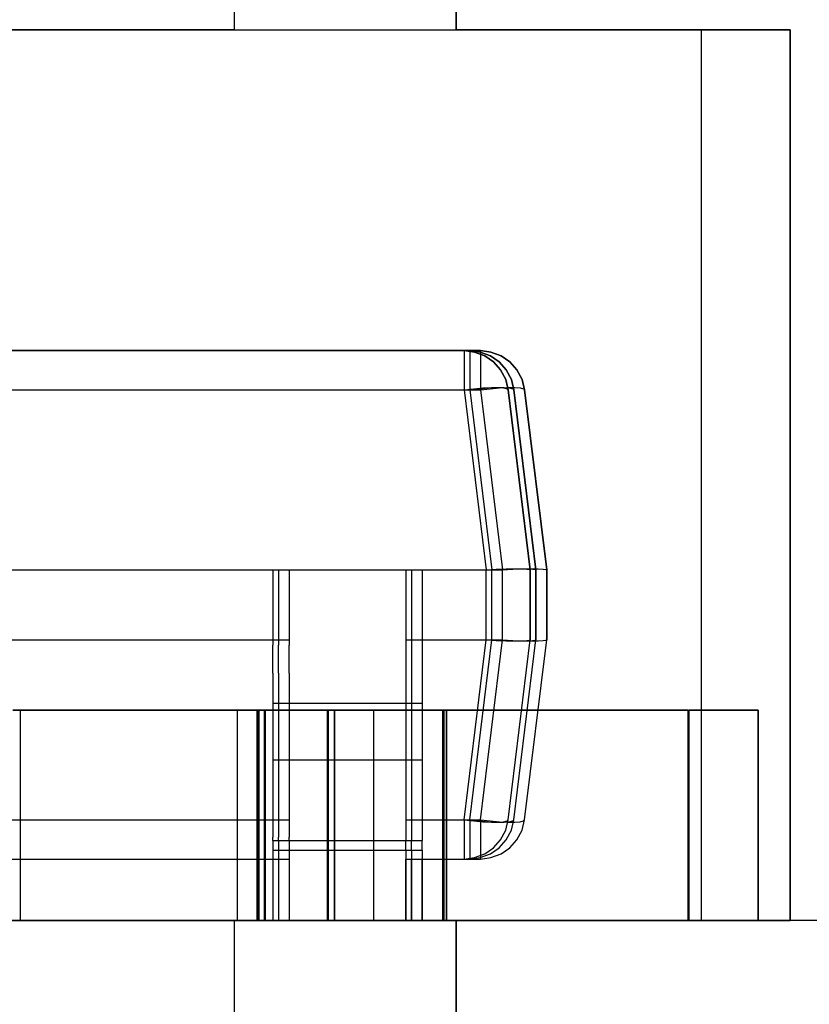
# Model space of a CAD drawing. Header units: inches. Extents: x 0 to 297, y -210 to 0.
# Tile 54 of 82: x 89.21 to 90.34, y -149.06 to -147.66. Entities that reach past the tile are written whole.
import ezdxf

# ---------------------------------------------------------------- set-up
doc = ezdxf.new("R2010")
doc.units = ezdxf.units.IN
doc.header["$MEASUREMENT"] = 0

msp = doc.modelspace()

# ---------------------------------------------------------------- linework, layer by layer
at = {"color": 18, "true_color": 0x000000}
for p, q in [((89.52, -144.7491), (89.52, -147.6701)), ((89.52, -144.7491), (89.52, -147.6701)), ((89.837, -147.6701), (89.837, -144.7491)), ((89.837, -144.7491), (89.837, -147.6701)), ((89.52, -147.6701), (89.1705, -147.6701)), ((89.1705, -147.6701), (90.1865, -147.6701)), ((90.1865, -147.6701), (89.837, -147.6701)), ((90.3135, -147.6701), (90.1865, -147.6701)), ((90.1865, -147.6701), (90.1865, -148.9401)), ((90.1865, -147.6701), (90.3135, -147.6701)), ((90.3135, -148.9401), (90.3135, -147.6701)), ((90.3135, -147.6701), (90.3135, -148.9401)), ((89.8481, -148.1276), (87.5871, -148.1276)), ((87.5871, -148.1276), (89.8481, -148.1276)), ((89.8562, -148.1276), (87.5952, -148.1276)), ((87.5952, -148.1276), (89.8562, -148.1276)), ((89.8562, -148.1276), (87.5952, -148.1276)), ((87.5952, -148.1276), (89.8562, -148.1276)), ((89.8715, -148.1276), (87.6105, -148.1276)), ((87.6105, -148.1276), (89.8715, -148.1276)), ((89.8715, -148.1276), (87.6105, -148.1276)), ((87.6105, -148.1276), (89.8715, -148.1276)), ((89.8715, -148.1276), (87.6105, -148.1276)), ((87.6105, -148.1276), (89.8715, -148.1276)), ((89.8631, -148.1296), (89.8481, -148.1276)), ((89.8481, -148.1276), (89.8631, -148.1296)), ((89.8481, -148.1276), (89.8481, -148.1296)), ((89.8481, -148.1296), (89.8481, -148.1351)), ((89.8712, -148.1296), (89.8562, -148.1276)), ((89.8562, -148.1276), (89.8712, -148.1296)), ((89.8562, -148.1276), (89.8562, -148.1296)), ((89.8712, -148.1296), (89.8562, -148.1276)), ((89.8562, -148.1276), (89.8712, -148.1296)), ((89.8562, -148.1276), (89.8562, -148.1296)), ((89.8562, -148.1296), (89.8562, -148.1351)), ((89.8562, -148.1296), (89.8562, -148.1351)), ((89.8776, -148.1351), (89.8631, -148.1296)), ((89.8631, -148.1296), (89.8776, -148.1351)), ((89.8857, -148.1351), (89.8712, -148.1296)), ((89.8712, -148.1296), (89.8857, -148.1351)), ((89.8857, -148.1351), (89.8712, -148.1296)), ((89.8712, -148.1296), (89.8857, -148.1351)), ((89.8865, -148.1296), (89.8715, -148.1276)), ((89.8715, -148.1276), (89.8865, -148.1296)), ((89.8715, -148.1276), (89.8715, -148.1296)), ((89.8865, -148.1296), (89.8715, -148.1276)), ((89.8715, -148.1276), (89.8865, -148.1296)), ((89.8715, -148.1276), (89.8715, -148.1296)), ((89.8865, -148.1296), (89.8715, -148.1276)), ((89.8715, -148.1276), (89.8865, -148.1296)), ((89.8715, -148.1276), (89.8715, -148.1296)), ((89.8715, -148.1296), (89.8715, -148.1351)), ((89.8715, -148.1296), (89.8715, -148.1351)), ((89.8715, -148.1296), (89.8715, -148.1351)), ((89.901, -148.1351), (89.8865, -148.1296)), ((89.8865, -148.1296), (89.901, -148.1351)), ((89.901, -148.1351), (89.8865, -148.1296)), ((89.8865, -148.1296), (89.901, -148.1351)), ((89.901, -148.1351), (89.8865, -148.1296)), ((89.8865, -148.1296), (89.901, -148.1351)), ((89.8481, -148.1351), (89.8481, -148.1436)), ((89.8481, -148.1436), (89.8481, -148.1551)), ((89.8562, -148.1351), (89.8562, -148.1436)), ((89.8562, -148.1351), (89.8562, -148.1436)), ((89.8562, -148.1436), (89.8562, -148.1551)), ((89.8562, -148.1436), (89.8562, -148.1551)), ((89.8715, -148.1351), (89.8715, -148.1436)), ((89.8715, -148.1351), (89.8715, -148.1436)), ((89.8715, -148.1351), (89.8715, -148.1436)), ((89.8715, -148.1436), (89.8715, -148.1551)), ((89.8715, -148.1436), (89.8715, -148.1551)), ((89.8715, -148.1436), (89.8715, -148.1551)), ((89.8901, -148.1436), (89.8776, -148.1351)), ((89.8776, -148.1351), (89.8901, -148.1436)), ((89.8982, -148.1436), (89.8857, -148.1351)), ((89.8857, -148.1351), (89.8982, -148.1436)), ((89.8982, -148.1436), (89.8857, -148.1351)), ((89.8857, -148.1351), (89.8982, -148.1436)), ((89.9001, -148.1551), (89.8901, -148.1436)), ((89.8901, -148.1436), (89.9001, -148.1551)), ((89.9082, -148.1551), (89.8982, -148.1436)), ((89.8982, -148.1436), (89.9082, -148.1551)), ((89.9082, -148.1551), (89.8982, -148.1436)), ((89.8982, -148.1436), (89.9082, -148.1551)), ((89.9135, -148.1436), (89.901, -148.1351)), ((89.901, -148.1351), (89.9135, -148.1436)), ((89.9135, -148.1436), (89.901, -148.1351)), ((89.901, -148.1351), (89.9135, -148.1436)), ((89.9135, -148.1436), (89.901, -148.1351)), ((89.901, -148.1351), (89.9135, -148.1436)), ((89.9235, -148.1551), (89.9135, -148.1436)), ((89.9135, -148.1436), (89.9235, -148.1551)), ((89.9235, -148.1551), (89.9135, -148.1436)), ((89.9135, -148.1436), (89.9235, -148.1551)), ((89.9235, -148.1551), (89.9135, -148.1436)), ((89.9135, -148.1436), (89.9235, -148.1551)), ((89.8481, -148.1551), (89.8481, -148.1686)), ((89.8562, -148.1551), (89.8562, -148.1686)), ((89.8562, -148.1551), (89.8562, -148.1686)), ((89.8715, -148.1551), (89.8715, -148.1686)), ((89.8715, -148.1551), (89.8715, -148.1686)), ((89.8715, -148.1551), (89.8715, -148.1686)), ((89.9076, -148.1686), (89.9001, -148.1551)), ((89.9001, -148.1551), (89.9076, -148.1686)), ((89.9157, -148.1686), (89.9082, -148.1551)), ((89.9082, -148.1551), (89.9157, -148.1686)), ((89.9157, -148.1686), (89.9082, -148.1551)), ((89.9082, -148.1551), (89.9157, -148.1686)), ((89.931, -148.1686), (89.9235, -148.1551)), ((89.9235, -148.1551), (89.931, -148.1686)), ((89.931, -148.1686), (89.9235, -148.1551)), ((89.9235, -148.1551), (89.931, -148.1686)), ((89.931, -148.1686), (89.9235, -148.1551)), ((89.9235, -148.1551), (89.931, -148.1686)), ((89.8481, -148.1686), (89.8481, -148.1836)), ((89.8562, -148.1686), (89.8562, -148.1836)), ((89.8562, -148.1686), (89.8562, -148.1836)), ((89.8715, -148.1686), (89.8715, -148.1836)), ((89.8715, -148.1686), (89.8715, -148.1836)), ((89.8715, -148.1686), (89.8715, -148.1836)), ((89.9111, -148.1836), (89.9076, -148.1686)), ((89.9076, -148.1686), (89.9111, -148.1836)), ((89.9192, -148.1836), (89.9157, -148.1686)), ((89.9157, -148.1686), (89.9192, -148.1836)), ((89.9192, -148.1836), (89.9157, -148.1686)), ((89.9157, -148.1686), (89.9192, -148.1836)), ((89.9345, -148.1836), (89.931, -148.1686)), ((89.931, -148.1686), (89.9345, -148.1836)), ((89.9345, -148.1836), (89.931, -148.1686)), ((89.931, -148.1686), (89.9345, -148.1836)), ((89.9345, -148.1836), (89.931, -148.1686)), ((89.931, -148.1686), (89.9345, -148.1836)), ((87.5871, -148.1836), (89.8481, -148.1836)), ((87.5952, -148.1836), (89.8562, -148.1836)), ((87.5952, -148.1836), (89.8562, -148.1836)), ((87.6105, -148.1836), (89.8715, -148.1836)), ((87.6105, -148.1836), (89.8715, -148.1836)), ((87.6105, -148.1836), (89.8715, -148.1836)), ((89.8481, -148.1836), (89.8621, -148.1821)), ((89.8481, -148.1836), (89.8796, -148.4401)), ((89.8562, -148.1836), (89.8702, -148.1821)), ((89.8562, -148.1836), (89.8702, -148.1821)), ((89.8562, -148.1836), (89.8877, -148.4401)), ((89.8562, -148.1836), (89.8877, -148.4401)), ((89.8621, -148.1821), (89.8751, -148.1806)), ((89.8702, -148.1821), (89.8832, -148.1806)), ((89.8702, -148.1821), (89.8832, -148.1806)), ((89.8715, -148.1836), (89.8855, -148.1821)), ((89.8715, -148.1836), (89.8855, -148.1821)), ((89.8715, -148.1836), (89.8855, -148.1821)), ((89.8715, -148.1836), (89.903, -148.4401)), ((89.8715, -148.1836), (89.903, -148.4401)), ((89.8715, -148.1836), (89.903, -148.4401)), ((89.8751, -148.1806), (89.8871, -148.1801)), ((89.8832, -148.1806), (89.8952, -148.1801)), ((89.8832, -148.1806), (89.8952, -148.1801)), ((89.8855, -148.1821), (89.8985, -148.1806)), ((89.8855, -148.1821), (89.8985, -148.1806)), ((89.8855, -148.1821), (89.8985, -148.1806)), ((89.8871, -148.1801), (89.8971, -148.1801)), ((89.8952, -148.1801), (89.9052, -148.1801)), ((89.8952, -148.1801), (89.9052, -148.1801)), ((89.8971, -148.1801), (89.9046, -148.1806)), ((89.8985, -148.1806), (89.9105, -148.1801)), ((89.8985, -148.1806), (89.9105, -148.1801)), ((89.8985, -148.1806), (89.9105, -148.1801)), ((89.9046, -148.1806), (89.9096, -148.1821)), ((89.9052, -148.1801), (89.9127, -148.1806)), ((89.9052, -148.1801), (89.9127, -148.1806)), ((89.9096, -148.1821), (89.9111, -148.1836)), ((89.9105, -148.1801), (89.9205, -148.1801)), ((89.9105, -148.1801), (89.9205, -148.1801)), ((89.9105, -148.1801), (89.9205, -148.1801)), ((89.9426, -148.4401), (89.9111, -148.1836)), ((89.9111, -148.1836), (89.9426, -148.4401)), ((89.9127, -148.1806), (89.9177, -148.1821)), ((89.9127, -148.1806), (89.9177, -148.1821)), ((89.9177, -148.1821), (89.9192, -148.1836)), ((89.9177, -148.1821), (89.9192, -148.1836)), ((89.9507, -148.4401), (89.9192, -148.1836)), ((89.9192, -148.1836), (89.9507, -148.4401)), ((89.9507, -148.4401), (89.9192, -148.1836)), ((89.9192, -148.1836), (89.9507, -148.4401)), ((89.9205, -148.1801), (89.928, -148.1806)), ((89.9205, -148.1801), (89.928, -148.1806)), ((89.9205, -148.1801), (89.928, -148.1806)), ((89.928, -148.1806), (89.933, -148.1821)), ((89.928, -148.1806), (89.933, -148.1821)), ((89.928, -148.1806), (89.933, -148.1821)), ((89.933, -148.1821), (89.9345, -148.1836)), ((89.933, -148.1821), (89.9345, -148.1836)), ((89.933, -148.1821), (89.9345, -148.1836)), ((89.966, -148.4401), (89.9345, -148.1836)), ((89.9345, -148.1836), (89.966, -148.4401)), ((89.966, -148.4401), (89.9345, -148.1836)), ((89.9345, -148.1836), (89.966, -148.4401)), ((89.966, -148.4401), (89.9345, -148.1836)), ((89.9345, -148.1836), (89.966, -148.4401)), ((87.5561, -148.4401), (89.8791, -148.4401)), ((87.5642, -148.4401), (89.8872, -148.4401)), ((87.5642, -148.4401), (89.8872, -148.4401)), ((87.5795, -148.4401), (89.9025, -148.4401)), ((87.5795, -148.4401), (89.9025, -148.4401)), ((87.5795, -148.4401), (89.9025, -148.4401)), ((89.5751, -148.4401), (89.7651, -148.4401)), ((89.5751, -148.4401), (89.5751, -148.4451)), ((89.5832, -148.4401), (89.7732, -148.4401)), ((89.5832, -148.4401), (89.5832, -148.4451)), ((89.5832, -148.4401), (89.7732, -148.4401)), ((89.5832, -148.4401), (89.5832, -148.4451)), ((89.5985, -148.4401), (89.7885, -148.4401)), ((89.5985, -148.4401), (89.5985, -148.4451)), ((89.5985, -148.4401), (89.7885, -148.4401)), ((89.5985, -148.4401), (89.5985, -148.4451)), ((89.5985, -148.4401), (89.7885, -148.4401)), ((89.5985, -148.4401), (89.5985, -148.4451)), ((89.7651, -148.4401), (89.7651, -148.4451)), ((89.7732, -148.4401), (89.7732, -148.4451)), ((89.7732, -148.4401), (89.7732, -148.4451)), ((89.7885, -148.4401), (89.7885, -148.4451)), ((89.7885, -148.4401), (89.7885, -148.4451)), ((89.7885, -148.4401), (89.7885, -148.4451)), ((89.8791, -148.4401), (89.8796, -148.4401)), ((89.8791, -148.4401), (89.8791, -148.5401)), ((89.8796, -148.4401), (89.8941, -148.4391)), ((89.8872, -148.4401), (89.8877, -148.4401)), ((89.8872, -148.4401), (89.8872, -148.5401)), ((89.8872, -148.4401), (89.8877, -148.4401)), ((89.8872, -148.4401), (89.8872, -148.5401)), ((89.8877, -148.4401), (89.9022, -148.4391)), ((89.8877, -148.4401), (89.9022, -148.4391)), ((89.8941, -148.4391), (89.9081, -148.4386)), ((89.9022, -148.4391), (89.9162, -148.4386)), ((89.9022, -148.4391), (89.9162, -148.4386)), ((89.9025, -148.4401), (89.903, -148.4401)), ((89.9025, -148.4401), (89.9025, -148.5401)), ((89.9025, -148.4401), (89.903, -148.4401)), ((89.9025, -148.4401), (89.9025, -148.5401)), ((89.9025, -148.4401), (89.903, -148.4401)), ((89.9025, -148.4401), (89.9025, -148.5401)), ((89.903, -148.4401), (89.9175, -148.4391)), ((89.903, -148.4401), (89.9175, -148.4391)), ((89.903, -148.4401), (89.9175, -148.4391)), ((89.9081, -148.4386), (89.9206, -148.4386)), ((89.9162, -148.4386), (89.9287, -148.4386)), ((89.9162, -148.4386), (89.9287, -148.4386)), ((89.9175, -148.4391), (89.9315, -148.4386)), ((89.9175, -148.4391), (89.9315, -148.4386)), ((89.9175, -148.4391), (89.9315, -148.4386)), ((89.9206, -148.4386), (89.9306, -148.4386)), ((89.9287, -148.4386), (89.9387, -148.4386)), ((89.9287, -148.4386), (89.9387, -148.4386)), ((89.9306, -148.4386), (89.9376, -148.4391)), ((89.9315, -148.4386), (89.944, -148.4386)), ((89.9315, -148.4386), (89.944, -148.4386)), ((89.9315, -148.4386), (89.944, -148.4386)), ((89.9376, -148.4391), (89.9416, -148.4396)), ((89.9387, -148.4386), (89.9457, -148.4391)), ((89.9387, -148.4386), (89.9457, -148.4391)), ((89.9416, -148.4396), (89.9426, -148.4401)), ((89.9426, -148.5401), (89.9426, -148.4401)), ((89.9426, -148.4401), (89.9426, -148.5401)), ((89.9426, -148.4401), (89.9426, -148.4401)), ((89.944, -148.4386), (89.954, -148.4386)), ((89.944, -148.4386), (89.954, -148.4386)), ((89.944, -148.4386), (89.954, -148.4386)), ((89.9457, -148.4391), (89.9497, -148.4396)), ((89.9457, -148.4391), (89.9497, -148.4396)), ((89.9497, -148.4396), (89.9507, -148.4401)), ((89.9497, -148.4396), (89.9507, -148.4401)), ((89.9507, -148.5401), (89.9507, -148.4401)), ((89.9507, -148.4401), (89.9507, -148.5401)), ((89.9507, -148.4401), (89.9507, -148.4401)), ((89.9507, -148.5401), (89.9507, -148.4401)), ((89.9507, -148.4401), (89.9507, -148.5401)), ((89.9507, -148.4401), (89.9507, -148.4401)), ((89.954, -148.4386), (89.961, -148.4391)), ((89.954, -148.4386), (89.961, -148.4391)), ((89.954, -148.4386), (89.961, -148.4391)), ((89.961, -148.4391), (89.965, -148.4396)), ((89.961, -148.4391), (89.965, -148.4396)), ((89.961, -148.4391), (89.965, -148.4396)), ((89.965, -148.4396), (89.966, -148.4401)), ((89.965, -148.4396), (89.966, -148.4401)), ((89.965, -148.4396), (89.966, -148.4401)), ((89.966, -148.5401), (89.966, -148.4401)), ((89.966, -148.4401), (89.966, -148.5401)), ((89.966, -148.4401), (89.966, -148.4401)), ((89.966, -148.5401), (89.966, -148.4401)), ((89.966, -148.4401), (89.966, -148.5401)), ((89.966, -148.4401), (89.966, -148.4401)), ((89.966, -148.5401), (89.966, -148.4401)), ((89.966, -148.4401), (89.966, -148.5401)), ((89.966, -148.4401), (89.966, -148.4401)), ((89.5751, -148.4451), (89.5751, -148.4591)), ((89.5832, -148.4451), (89.5832, -148.4591)), ((89.5832, -148.4451), (89.5832, -148.4591)), ((89.5985, -148.4451), (89.5985, -148.4591)), ((89.5985, -148.4451), (89.5985, -148.4591)), ((89.5985, -148.4451), (89.5985, -148.4591)), ((89.7651, -148.4451), (89.7651, -148.4591)), ((89.7732, -148.4451), (89.7732, -148.4591)), ((89.7732, -148.4451), (89.7732, -148.4591)), ((89.7885, -148.4451), (89.7885, -148.4591)), ((89.7885, -148.4451), (89.7885, -148.4591)), ((89.7885, -148.4451), (89.7885, -148.4591)), ((89.5751, -148.4591), (89.5751, -148.4816)), ((89.5832, -148.4591), (89.5832, -148.4816)), ((89.5832, -148.4591), (89.5832, -148.4816)), ((89.5985, -148.4591), (89.5985, -148.4816)), ((89.5985, -148.4591), (89.5985, -148.4816)), ((89.5985, -148.4591), (89.5985, -148.4816)), ((89.7651, -148.4591), (89.7651, -148.4816)), ((89.7732, -148.4591), (89.7732, -148.4816)), ((89.7732, -148.4591), (89.7732, -148.4816)), ((89.7885, -148.4591), (89.7885, -148.4816)), ((89.7885, -148.4591), (89.7885, -148.4816)), ((89.7885, -148.4591), (89.7885, -148.4816)), ((89.5751, -148.4816), (89.5751, -148.5116)), ((89.5832, -148.4816), (89.5832, -148.5116)), ((89.5832, -148.4816), (89.5832, -148.5116)), ((89.5985, -148.4816), (89.5985, -148.5116)), ((89.5985, -148.4816), (89.5985, -148.5116)), ((89.5985, -148.4816), (89.5985, -148.5116)), ((89.7651, -148.4816), (89.7651, -148.5116)), ((89.7732, -148.4816), (89.7732, -148.5116)), ((89.7732, -148.4816), (89.7732, -148.5116)), ((89.7885, -148.4816), (89.7885, -148.5116)), ((89.7885, -148.4816), (89.7885, -148.5116)), ((89.7885, -148.4816), (89.7885, -148.5116)), ((89.5751, -148.5116), (89.5751, -148.5476)), ((89.5832, -148.5116), (89.5832, -148.5476)), ((89.5832, -148.5116), (89.5832, -148.5476)), ((89.5985, -148.5116), (89.5985, -148.5476)), ((89.5985, -148.5116), (89.5985, -148.5476)), ((89.5985, -148.5116), (89.5985, -148.5476)), ((89.7651, -148.5116), (89.7651, -148.5476)), ((89.7732, -148.5116), (89.7732, -148.5476)), ((89.7732, -148.5116), (89.7732, -148.5476)), ((89.7885, -148.5116), (89.7885, -148.5476)), ((89.7885, -148.5116), (89.7885, -148.5476)), ((89.7885, -148.5116), (89.7885, -148.5476)), ((89.1301, -148.5401), (89.5751, -148.5401)), ((89.1382, -148.5401), (89.5832, -148.5401)), ((89.1382, -148.5401), (89.5832, -148.5401)), ((89.1535, -148.5401), (89.5985, -148.5401)), ((89.1535, -148.5401), (89.5985, -148.5401)), ((89.1535, -148.5401), (89.5985, -148.5401)), ((89.7651, -148.5401), (89.8791, -148.5401)), ((89.7732, -148.5401), (89.8872, -148.5401)), ((89.7732, -148.5401), (89.8872, -148.5401)), ((89.7885, -148.5401), (89.9025, -148.5401)), ((89.7885, -148.5401), (89.9025, -148.5401)), ((89.7885, -148.5401), (89.9025, -148.5401)), ((89.8481, -148.7966), (89.8796, -148.5401)), ((89.8562, -148.7966), (89.8877, -148.5401)), ((89.8562, -148.7966), (89.8877, -148.5401)), ((89.8715, -148.7966), (89.903, -148.5401)), ((89.8715, -148.7966), (89.903, -148.5401)), ((89.8715, -148.7966), (89.903, -148.5401)), ((89.8791, -148.5401), (89.8796, -148.5401)), ((89.8796, -148.5401), (89.8941, -148.5411)), ((89.8872, -148.5401), (89.8877, -148.5401)), ((89.8872, -148.5401), (89.8877, -148.5401)), ((89.8877, -148.5401), (89.9022, -148.5411)), ((89.8877, -148.5401), (89.9022, -148.5411)), ((89.8941, -148.5411), (89.9081, -148.5416)), ((89.9022, -148.5411), (89.9162, -148.5416)), ((89.9022, -148.5411), (89.9162, -148.5416)), ((89.9025, -148.5401), (89.903, -148.5401)), ((89.9025, -148.5401), (89.903, -148.5401)), ((89.9025, -148.5401), (89.903, -148.5401)), ((89.903, -148.5401), (89.9175, -148.5411)), ((89.903, -148.5401), (89.9175, -148.5411)), ((89.903, -148.5401), (89.9175, -148.5411)), ((89.9111, -148.7966), (89.9426, -148.5401)), ((89.9111, -148.7966), (89.9426, -148.5401)), ((89.9175, -148.5411), (89.9315, -148.5416)), ((89.9175, -148.5411), (89.9315, -148.5416)), ((89.9175, -148.5411), (89.9315, -148.5416)), ((89.9192, -148.7966), (89.9507, -148.5401)), ((89.9192, -148.7966), (89.9507, -148.5401)), ((89.9192, -148.7966), (89.9507, -148.5401)), ((89.9192, -148.7966), (89.9507, -148.5401)), ((89.9306, -148.5416), (89.9376, -148.5411)), ((89.9345, -148.7966), (89.966, -148.5401)), ((89.9345, -148.7966), (89.966, -148.5401)), ((89.9345, -148.7966), (89.966, -148.5401)), ((89.9345, -148.7966), (89.966, -148.5401)), ((89.9345, -148.7966), (89.966, -148.5401)), ((89.9345, -148.7966), (89.966, -148.5401)), ((89.9376, -148.5411), (89.9416, -148.5406)), ((89.9387, -148.5416), (89.9457, -148.5411)), ((89.9387, -148.5416), (89.9457, -148.5411)), ((89.9416, -148.5406), (89.9426, -148.5401)), ((89.9426, -148.5401), (89.9426, -148.5401)), ((89.9457, -148.5411), (89.9497, -148.5406)), ((89.9457, -148.5411), (89.9497, -148.5406)), ((89.9497, -148.5406), (89.9507, -148.5401)), ((89.9497, -148.5406), (89.9507, -148.5401)), ((89.9507, -148.5401), (89.9507, -148.5401)), ((89.9507, -148.5401), (89.9507, -148.5401)), ((89.954, -148.5416), (89.961, -148.5411)), ((89.954, -148.5416), (89.961, -148.5411)), ((89.954, -148.5416), (89.961, -148.5411)), ((89.961, -148.5411), (89.965, -148.5406)), ((89.961, -148.5411), (89.965, -148.5406)), ((89.961, -148.5411), (89.965, -148.5406)), ((89.965, -148.5406), (89.966, -148.5401)), ((89.965, -148.5406), (89.966, -148.5401)), ((89.965, -148.5406), (89.966, -148.5401)), ((89.966, -148.5401), (89.966, -148.5401)), ((89.966, -148.5401), (89.966, -148.5401)), ((89.966, -148.5401), (89.966, -148.5401)), ((89.5751, -148.5876), (89.5751, -148.5476)), ((89.5832, -148.5876), (89.5832, -148.5476)), ((89.5832, -148.5876), (89.5832, -148.5476)), ((89.5985, -148.5876), (89.5985, -148.5476)), ((89.5985, -148.5876), (89.5985, -148.5476)), ((89.5985, -148.5876), (89.5985, -148.5476)), ((89.7651, -148.5476), (89.7651, -148.5876)), ((89.7732, -148.5476), (89.7732, -148.5876)), ((89.7732, -148.5476), (89.7732, -148.5876)), ((89.7885, -148.5476), (89.7885, -148.5876)), ((89.7885, -148.5476), (89.7885, -148.5876)), ((89.7885, -148.5476), (89.7885, -148.5876)), ((89.9081, -148.5416), (89.9206, -148.5416)), ((89.9162, -148.5416), (89.9287, -148.5416)), ((89.9162, -148.5416), (89.9287, -148.5416)), ((89.9206, -148.5416), (89.9306, -148.5416)), ((89.9287, -148.5416), (89.9387, -148.5416)), ((89.9287, -148.5416), (89.9387, -148.5416)), ((89.9315, -148.5416), (89.944, -148.5416)), ((89.9315, -148.5416), (89.944, -148.5416)), ((89.9315, -148.5416), (89.944, -148.5416)), ((89.944, -148.5416), (89.954, -148.5416)), ((89.944, -148.5416), (89.954, -148.5416)), ((89.944, -148.5416), (89.954, -148.5416)), ((89.5751, -148.5876), (89.5751, -148.6301)), ((89.5832, -148.5876), (89.5832, -148.6301)), ((89.5832, -148.5876), (89.5832, -148.6301)), ((89.5985, -148.5876), (89.5985, -148.6301)), ((89.5985, -148.5876), (89.5985, -148.6301)), ((89.5985, -148.5876), (89.5985, -148.6301)), ((89.7651, -148.5876), (89.7651, -148.6301)), ((89.7732, -148.5876), (89.7732, -148.6301)), ((89.7732, -148.5876), (89.7732, -148.6301)), ((89.7885, -148.5876), (89.7885, -148.6301)), ((89.7885, -148.5876), (89.7885, -148.6301)), ((89.7885, -148.5876), (89.7885, -148.6301)), ((89.5751, -148.6301), (89.5751, -148.7111)), ((89.5751, -148.6301), (89.7651, -148.6301)), ((89.5832, -148.6301), (89.5832, -148.7111)), ((89.5832, -148.6301), (89.7732, -148.6301)), ((89.5832, -148.6301), (89.5832, -148.7111)), ((89.5832, -148.6301), (89.7732, -148.6301)), ((89.5985, -148.6301), (89.5985, -148.7111)), ((89.5985, -148.6301), (89.7885, -148.6301)), ((89.5985, -148.6301), (89.5985, -148.7111)), ((89.5985, -148.6301), (89.7885, -148.6301)), ((89.5985, -148.6301), (89.5985, -148.7111)), ((89.5985, -148.6301), (89.7885, -148.6301)), ((89.7651, -148.6301), (89.7651, -148.7111)), ((89.7732, -148.6301), (89.7732, -148.7111)), ((89.7732, -148.6301), (89.7732, -148.7111)), ((89.7885, -148.6301), (89.7885, -148.7111)), ((89.7885, -148.6301), (89.7885, -148.7111)), ((89.7885, -148.6301), (89.7885, -148.7111)), ((89.553, -148.6401), (89.204, -148.6401)), ((89.204, -148.6401), (89.553, -148.6401)), ((89.553, -148.6401), (89.204, -148.6401)), ((89.204, -148.6401), (89.553, -148.6401)), ((89.5541, -148.6401), (89.2051, -148.6401)), ((89.2051, -148.6401), (89.5541, -148.6401)), ((89.5634, -148.6401), (89.2144, -148.6401)), ((89.2144, -148.6401), (89.2144, -148.9401)), ((89.2144, -148.6401), (89.2144, -148.9401)), ((89.2144, -148.6401), (89.5634, -148.6401)), ((89.5634, -148.6401), (89.2144, -148.6401)), ((89.2144, -148.6401), (89.2144, -148.9401)), ((89.2144, -148.6401), (89.2144, -148.9401)), ((89.2144, -148.6401), (89.5634, -148.6401)), ((89.5634, -148.6401), (89.2144, -148.6401)), ((89.2144, -148.6401), (89.2144, -148.9401)), ((89.2144, -148.6401), (89.2144, -148.9401)), ((89.2144, -148.6401), (89.5634, -148.6401)), ((89.5241, -148.6401), (89.5241, -148.9401)), ((89.8231, -148.6401), (89.5241, -148.6401)), ((89.5241, -148.6401), (89.5241, -148.9401)), ((89.5241, -148.6401), (89.8231, -148.6401)), ((89.553, -148.9401), (89.553, -148.6401)), ((89.553, -148.6401), (89.553, -148.9401)), ((89.553, -148.9401), (89.553, -148.6401)), ((89.553, -148.6401), (89.553, -148.9401)), ((89.653, -148.6401), (89.554, -148.6401)), ((89.554, -148.6401), (89.554, -148.9401)), ((89.554, -148.6401), (89.554, -148.9401)), ((89.554, -148.6401), (89.653, -148.6401)), ((89.653, -148.6401), (89.554, -148.6401)), ((89.554, -148.6401), (89.554, -148.9401)), ((89.554, -148.6401), (89.554, -148.9401)), ((89.554, -148.6401), (89.653, -148.6401)), ((89.5541, -148.9401), (89.5541, -148.6401)), ((89.5541, -148.6401), (89.5541, -148.9401)), ((89.6541, -148.6401), (89.5551, -148.6401)), ((89.5551, -148.6401), (89.5551, -148.9401)), ((89.5551, -148.6401), (89.5551, -148.9401)), ((89.5551, -148.6401), (89.6541, -148.6401)), ((89.5634, -148.9401), (89.5634, -148.6401)), ((89.5634, -148.6401), (89.5634, -148.9401)), ((89.5634, -148.9401), (89.5634, -148.6401)), ((89.5634, -148.6401), (89.5634, -148.9401)), ((89.5634, -148.9401), (89.5634, -148.6401)), ((89.5634, -148.6401), (89.5634, -148.9401)), ((89.6634, -148.6401), (89.5644, -148.6401)), ((89.5644, -148.6401), (89.5644, -148.9401)), ((89.5644, -148.6401), (89.5644, -148.9401)), ((89.5644, -148.6401), (89.6634, -148.6401)), ((89.6634, -148.6401), (89.5644, -148.6401)), ((89.5644, -148.6401), (89.5644, -148.9401)), ((89.5644, -148.6401), (89.5644, -148.9401)), ((89.5644, -148.6401), (89.6634, -148.6401)), ((89.6634, -148.6401), (89.5644, -148.6401)), ((89.5644, -148.6401), (89.5644, -148.9401)), ((89.5644, -148.6401), (89.5644, -148.9401)), ((89.5644, -148.6401), (89.6634, -148.6401)), ((89.653, -148.9401), (89.653, -148.6401)), ((89.653, -148.6401), (89.653, -148.9401)), ((89.653, -148.9401), (89.653, -148.6401)), ((89.653, -148.6401), (89.653, -148.9401)), ((89.6541, -148.9401), (89.6541, -148.6401)), ((89.6541, -148.6401), (89.6541, -148.9401)), ((89.6634, -148.9401), (89.6634, -148.6401)), ((89.6634, -148.6401), (89.6634, -148.9401)), ((89.6634, -148.9401), (89.6634, -148.6401)), ((89.6634, -148.6401), (89.6634, -148.9401)), ((89.6634, -148.9401), (89.6634, -148.6401)), ((89.6634, -148.6401), (89.6634, -148.9401)), ((89.818, -148.6401), (89.719, -148.6401)), ((89.719, -148.6401), (89.719, -148.9401)), ((89.719, -148.6401), (89.818, -148.6401)), ((89.719, -148.6401), (89.719, -148.9401)), ((89.818, -148.9401), (89.818, -148.6401)), ((89.818, -148.6401), (89.818, -148.9401)), ((90.168, -148.6401), (89.819, -148.6401)), ((89.819, -148.6401), (89.819, -148.9401)), ((89.819, -148.6401), (90.168, -148.6401)), ((89.819, -148.6401), (89.819, -148.9401)), ((89.8231, -148.9401), (89.8231, -148.6401)), ((89.8231, -148.6401), (89.8231, -148.9401)), ((90.168, -148.9401), (90.168, -148.6401)), ((90.168, -148.6401), (90.168, -148.9401)), ((90.268, -148.6401), (90.169, -148.6401)), ((90.169, -148.6401), (90.169, -148.9401)), ((90.169, -148.6401), (90.268, -148.6401)), ((90.169, -148.6401), (90.169, -148.9401)), ((90.268, -148.9401), (90.268, -148.6401)), ((90.268, -148.6401), (90.268, -148.9401)), ((89.5751, -148.7111), (89.5751, -148.7356)), ((89.5751, -148.7111), (89.7651, -148.7111)), ((89.5832, -148.7111), (89.5832, -148.7356)), ((89.5832, -148.7111), (89.7732, -148.7111)), ((89.5832, -148.7111), (89.5832, -148.7356)), ((89.5832, -148.7111), (89.7732, -148.7111)), ((89.5985, -148.7111), (89.5985, -148.7356)), ((89.5985, -148.7111), (89.7885, -148.7111)), ((89.5985, -148.7111), (89.5985, -148.7356)), ((89.5985, -148.7111), (89.7885, -148.7111)), ((89.5985, -148.7111), (89.5985, -148.7356)), ((89.5985, -148.7111), (89.7885, -148.7111)), ((89.7651, -148.7111), (89.7651, -148.7356)), ((89.7732, -148.7111), (89.7732, -148.7356)), ((89.7732, -148.7111), (89.7732, -148.7356)), ((89.7885, -148.7111), (89.7885, -148.7356)), ((89.7885, -148.7111), (89.7885, -148.7356)), ((89.7885, -148.7111), (89.7885, -148.7356)), ((89.5751, -148.7356), (89.5751, -148.7591)), ((89.5832, -148.7356), (89.5832, -148.7591)), ((89.5832, -148.7356), (89.5832, -148.7591)), ((89.5985, -148.7356), (89.5985, -148.7591)), ((89.5985, -148.7356), (89.5985, -148.7591)), ((89.5985, -148.7356), (89.5985, -148.7591)), ((89.7651, -148.7356), (89.7651, -148.7591)), ((89.7732, -148.7356), (89.7732, -148.7591)), ((89.7732, -148.7356), (89.7732, -148.7591)), ((89.7885, -148.7356), (89.7885, -148.7591)), ((89.7885, -148.7356), (89.7885, -148.7591)), ((89.7885, -148.7356), (89.7885, -148.7591)), ((89.5751, -148.7591), (89.5751, -148.7801)), ((89.5832, -148.7591), (89.5832, -148.7801)), ((89.5832, -148.7591), (89.5832, -148.7801)), ((89.5985, -148.7591), (89.5985, -148.7801)), ((89.5985, -148.7591), (89.5985, -148.7801)), ((89.5985, -148.7591), (89.5985, -148.7801)), ((89.7651, -148.7591), (89.7651, -148.7801)), ((89.7732, -148.7591), (89.7732, -148.7801)), ((89.7732, -148.7591), (89.7732, -148.7801)), ((89.7885, -148.7591), (89.7885, -148.7801)), ((89.7885, -148.7591), (89.7885, -148.7801)), ((89.7885, -148.7591), (89.7885, -148.7801)), ((89.5751, -148.7801), (89.5751, -148.7981)), ((89.5832, -148.7801), (89.5832, -148.7981)), ((89.5832, -148.7801), (89.5832, -148.7981)), ((89.5985, -148.7801), (89.5985, -148.7981)), ((89.5985, -148.7801), (89.5985, -148.7981)), ((89.5985, -148.7801), (89.5985, -148.7981)), ((89.7651, -148.7801), (89.7651, -148.7981)), ((89.7732, -148.7801), (89.7732, -148.7981)), ((89.7732, -148.7801), (89.7732, -148.7981)), ((89.7885, -148.7801), (89.7885, -148.7981)), ((89.7885, -148.7801), (89.7885, -148.7981)), ((89.7885, -148.7801), (89.7885, -148.7981)), ((89.1301, -148.7966), (89.5751, -148.7966)), ((89.1382, -148.7966), (89.5832, -148.7966)), ((89.1382, -148.7966), (89.5832, -148.7966)), ((89.1535, -148.7966), (89.5985, -148.7966)), ((89.1535, -148.7966), (89.5985, -148.7966)), ((89.1535, -148.7966), (89.5985, -148.7966)), ((89.5751, -148.7981), (89.5751, -148.8121)), ((89.5832, -148.7981), (89.5832, -148.8121)), ((89.5832, -148.7981), (89.5832, -148.8121)), ((89.5985, -148.7981), (89.5985, -148.8121)), ((89.5985, -148.7981), (89.5985, -148.8121)), ((89.5985, -148.7981), (89.5985, -148.8121)), ((89.7651, -148.7966), (89.8481, -148.7966)), ((89.7651, -148.7981), (89.7651, -148.8121)), ((89.7732, -148.7966), (89.8562, -148.7966)), ((89.7732, -148.7966), (89.8562, -148.7966)), ((89.7732, -148.7981), (89.7732, -148.8121)), ((89.7732, -148.7981), (89.7732, -148.8121)), ((89.7885, -148.7966), (89.8715, -148.7966)), ((89.7885, -148.7966), (89.8715, -148.7966)), ((89.7885, -148.7966), (89.8715, -148.7966)), ((89.7885, -148.7981), (89.7885, -148.8121)), ((89.7885, -148.7981), (89.7885, -148.8121)), ((89.7885, -148.7981), (89.7885, -148.8121)), ((89.8481, -148.7966), (89.8621, -148.7981)), ((89.8481, -148.7966), (89.8481, -148.8116)), ((89.8562, -148.7966), (89.8702, -148.7981)), ((89.8562, -148.7966), (89.8562, -148.8116)), ((89.8562, -148.7966), (89.8702, -148.7981)), ((89.8562, -148.7966), (89.8562, -148.8116)), ((89.8621, -148.7981), (89.8751, -148.7996)), ((89.8702, -148.7981), (89.8832, -148.7996)), ((89.8702, -148.7981), (89.8832, -148.7996)), ((89.8715, -148.7966), (89.8855, -148.7981)), ((89.8715, -148.7966), (89.8715, -148.8116)), ((89.8715, -148.7966), (89.8855, -148.7981)), ((89.8715, -148.7966), (89.8715, -148.8116)), ((89.8715, -148.7966), (89.8855, -148.7981)), ((89.8715, -148.7966), (89.8715, -148.8116)), ((89.8751, -148.7996), (89.8871, -148.8001)), ((89.8832, -148.7996), (89.8952, -148.8001)), ((89.8832, -148.7996), (89.8952, -148.8001)), ((89.8855, -148.7981), (89.8985, -148.7996)), ((89.8855, -148.7981), (89.8985, -148.7996)), ((89.8855, -148.7981), (89.8985, -148.7996)), ((89.8871, -148.8001), (89.8971, -148.8001)), ((89.8952, -148.8001), (89.9052, -148.8001)), ((89.8952, -148.8001), (89.9052, -148.8001)), ((89.8971, -148.8001), (89.9046, -148.7996)), ((89.8985, -148.7996), (89.9105, -148.8001)), ((89.8985, -148.7996), (89.9105, -148.8001)), ((89.8985, -148.7996), (89.9105, -148.8001)), ((89.9046, -148.7996), (89.9096, -148.7981)), ((89.9052, -148.8001), (89.9127, -148.7996)), ((89.9052, -148.8001), (89.9127, -148.7996)), ((89.9076, -148.8116), (89.9111, -148.7966)), ((89.9076, -148.8116), (89.9111, -148.7966)), ((89.9096, -148.7981), (89.9111, -148.7966)), ((89.9105, -148.8001), (89.9205, -148.8001)), ((89.9105, -148.8001), (89.9205, -148.8001)), ((89.9105, -148.8001), (89.9205, -148.8001)), ((89.9127, -148.7996), (89.9177, -148.7981)), ((89.9127, -148.7996), (89.9177, -148.7981)), ((89.9157, -148.8116), (89.9192, -148.7966)), ((89.9157, -148.8116), (89.9192, -148.7966)), ((89.9157, -148.8116), (89.9192, -148.7966)), ((89.9157, -148.8116), (89.9192, -148.7966)), ((89.9177, -148.7981), (89.9192, -148.7966)), ((89.9177, -148.7981), (89.9192, -148.7966)), ((89.9205, -148.8001), (89.928, -148.7996)), ((89.9205, -148.8001), (89.928, -148.7996)), ((89.9205, -148.8001), (89.928, -148.7996)), ((89.928, -148.7996), (89.933, -148.7981)), ((89.928, -148.7996), (89.933, -148.7981)), ((89.928, -148.7996), (89.933, -148.7981)), ((89.931, -148.8116), (89.9345, -148.7966)), ((89.931, -148.8116), (89.9345, -148.7966)), ((89.931, -148.8116), (89.9345, -148.7966)), ((89.931, -148.8116), (89.9345, -148.7966)), ((89.931, -148.8116), (89.9345, -148.7966)), ((89.931, -148.8116), (89.9345, -148.7966)), ((89.933, -148.7981), (89.9345, -148.7966)), ((89.933, -148.7981), (89.9345, -148.7966)), ((89.933, -148.7981), (89.9345, -148.7966)), ((89.5751, -148.8121), (89.5751, -148.8216)), ((89.5751, -148.8261), (89.5751, -148.8216)), ((89.5832, -148.8121), (89.5832, -148.8216)), ((89.5832, -148.8121), (89.5832, -148.8216)), ((89.5832, -148.8261), (89.5832, -148.8216)), ((89.5832, -148.8261), (89.5832, -148.8216)), ((89.5985, -148.8121), (89.5985, -148.8216)), ((89.5985, -148.8121), (89.5985, -148.8216)), ((89.5985, -148.8121), (89.5985, -148.8216)), ((89.5985, -148.8261), (89.5985, -148.8216)), ((89.5985, -148.8261), (89.5985, -148.8216)), ((89.5985, -148.8261), (89.5985, -148.8216)), ((89.7651, -148.8121), (89.7651, -148.8216)), ((89.7651, -148.8216), (89.7651, -148.8261)), ((89.7732, -148.8121), (89.7732, -148.8216)), ((89.7732, -148.8121), (89.7732, -148.8216)), ((89.7732, -148.8216), (89.7732, -148.8261)), ((89.7732, -148.8216), (89.7732, -148.8261)), ((89.7885, -148.8121), (89.7885, -148.8216)), ((89.7885, -148.8121), (89.7885, -148.8216)), ((89.7885, -148.8121), (89.7885, -148.8216)), ((89.7885, -148.8216), (89.7885, -148.8261)), ((89.7885, -148.8216), (89.7885, -148.8261)), ((89.7885, -148.8216), (89.7885, -148.8261)), ((89.8481, -148.8116), (89.8481, -148.8251)), ((89.8562, -148.8116), (89.8562, -148.8251)), ((89.8562, -148.8116), (89.8562, -148.8251)), ((89.8715, -148.8116), (89.8715, -148.8251)), ((89.8715, -148.8116), (89.8715, -148.8251)), ((89.8715, -148.8116), (89.8715, -148.8251)), ((89.9001, -148.8251), (89.9076, -148.8116)), ((89.9001, -148.8251), (89.9076, -148.8116)), ((89.9082, -148.8251), (89.9157, -148.8116)), ((89.9082, -148.8251), (89.9157, -148.8116)), ((89.9082, -148.8251), (89.9157, -148.8116)), ((89.9082, -148.8251), (89.9157, -148.8116)), ((89.9235, -148.8251), (89.931, -148.8116)), ((89.9235, -148.8251), (89.931, -148.8116)), ((89.9235, -148.8251), (89.931, -148.8116)), ((89.9235, -148.8251), (89.931, -148.8116)), ((89.9235, -148.8251), (89.931, -148.8116)), ((89.9235, -148.8251), (89.931, -148.8116)), ((89.5751, -148.8261), (89.5751, -148.8401)), ((89.5751, -148.8261), (89.7651, -148.8261)), ((89.5832, -148.8261), (89.5832, -148.8401)), ((89.5832, -148.8261), (89.7732, -148.8261)), ((89.5832, -148.8261), (89.5832, -148.8401)), ((89.5832, -148.8261), (89.7732, -148.8261)), ((89.5985, -148.8261), (89.5985, -148.8401)), ((89.5985, -148.8261), (89.7885, -148.8261)), ((89.5985, -148.8261), (89.5985, -148.8401)), ((89.5985, -148.8261), (89.7885, -148.8261)), ((89.5985, -148.8261), (89.5985, -148.8401)), ((89.5985, -148.8261), (89.7885, -148.8261)), ((89.7651, -148.8401), (89.7651, -148.8261)), ((89.7732, -148.8401), (89.7732, -148.8261)), ((89.7732, -148.8401), (89.7732, -148.8261)), ((89.7885, -148.8401), (89.7885, -148.8261)), ((89.7885, -148.8401), (89.7885, -148.8261)), ((89.7885, -148.8401), (89.7885, -148.8261)), ((89.8481, -148.8251), (89.8481, -148.8366)), ((89.8562, -148.8251), (89.8562, -148.8366)), ((89.8562, -148.8251), (89.8562, -148.8366)), ((89.8715, -148.8251), (89.8715, -148.8366)), ((89.8715, -148.8251), (89.8715, -148.8366)), ((89.8715, -148.8251), (89.8715, -148.8366)), ((89.8901, -148.8366), (89.9001, -148.8251)), ((89.8901, -148.8366), (89.9001, -148.8251)), ((89.8982, -148.8366), (89.9082, -148.8251)), ((89.8982, -148.8366), (89.9082, -148.8251)), ((89.8982, -148.8366), (89.9082, -148.8251)), ((89.8982, -148.8366), (89.9082, -148.8251)), ((89.9135, -148.8366), (89.9235, -148.8251)), ((89.9135, -148.8366), (89.9235, -148.8251)), ((89.9135, -148.8366), (89.9235, -148.8251)), ((89.9135, -148.8366), (89.9235, -148.8251)), ((89.9135, -148.8366), (89.9235, -148.8251)), ((89.9135, -148.8366), (89.9235, -148.8251)), ((89.5751, -148.8401), (89.7651, -148.8401)), ((89.5751, -148.8401), (89.5751, -148.9401)), ((89.5832, -148.8401), (89.7732, -148.8401)), ((89.5832, -148.8401), (89.5832, -148.9401)), ((89.5832, -148.8401), (89.7732, -148.8401)), ((89.5832, -148.8401), (89.5832, -148.9401)), ((89.5985, -148.8401), (89.7885, -148.8401)), ((89.5985, -148.8401), (89.5985, -148.9401)), ((89.5985, -148.8401), (89.7885, -148.8401)), ((89.5985, -148.8401), (89.5985, -148.9401)), ((89.5985, -148.8401), (89.7885, -148.8401)), ((89.5985, -148.8401), (89.5985, -148.9401)), ((89.7651, -148.8401), (89.7651, -148.9401)), ((89.7732, -148.8401), (89.7732, -148.9401)), ((89.7732, -148.8401), (89.7732, -148.9401)), ((89.7885, -148.8401), (89.7885, -148.9401)), ((89.7885, -148.8401), (89.7885, -148.9401)), ((89.7885, -148.8401), (89.7885, -148.9401)), ((89.8481, -148.8366), (89.8481, -148.8451)), ((89.8481, -148.8451), (89.8481, -148.8506)), ((89.8562, -148.8366), (89.8562, -148.8451)), ((89.8562, -148.8366), (89.8562, -148.8451)), ((89.8562, -148.8451), (89.8562, -148.8506)), ((89.8562, -148.8451), (89.8562, -148.8506)), ((89.8631, -148.8506), (89.8776, -148.8451)), ((89.8631, -148.8506), (89.8776, -148.8451)), ((89.8712, -148.8506), (89.8857, -148.8451)), ((89.8712, -148.8506), (89.8857, -148.8451)), ((89.8712, -148.8506), (89.8857, -148.8451)), ((89.8712, -148.8506), (89.8857, -148.8451)), ((89.8715, -148.8366), (89.8715, -148.8451)), ((89.8715, -148.8366), (89.8715, -148.8451)), ((89.8715, -148.8366), (89.8715, -148.8451)), ((89.8715, -148.8451), (89.8715, -148.8506)), ((89.8715, -148.8451), (89.8715, -148.8506)), ((89.8715, -148.8451), (89.8715, -148.8506)), ((89.8776, -148.8451), (89.8901, -148.8366)), ((89.8776, -148.8451), (89.8901, -148.8366)), ((89.8857, -148.8451), (89.8982, -148.8366)), ((89.8857, -148.8451), (89.8982, -148.8366)), ((89.8857, -148.8451), (89.8982, -148.8366)), ((89.8857, -148.8451), (89.8982, -148.8366)), ((89.8865, -148.8506), (89.901, -148.8451)), ((89.8865, -148.8506), (89.901, -148.8451)), ((89.8865, -148.8506), (89.901, -148.8451)), ((89.8865, -148.8506), (89.901, -148.8451)), ((89.8865, -148.8506), (89.901, -148.8451)), ((89.8865, -148.8506), (89.901, -148.8451)), ((89.901, -148.8451), (89.9135, -148.8366)), ((89.901, -148.8451), (89.9135, -148.8366)), ((89.901, -148.8451), (89.9135, -148.8366)), ((89.901, -148.8451), (89.9135, -148.8366)), ((89.901, -148.8451), (89.9135, -148.8366)), ((89.901, -148.8451), (89.9135, -148.8366)), ((89.1301, -148.8526), (89.5751, -148.8526)), ((89.1301, -148.8526), (89.5751, -148.8526)), ((89.1382, -148.8526), (89.5832, -148.8526)), ((89.1382, -148.8526), (89.5832, -148.8526)), ((89.1382, -148.8526), (89.5832, -148.8526)), ((89.1382, -148.8526), (89.5832, -148.8526)), ((89.1535, -148.8526), (89.5985, -148.8526)), ((89.1535, -148.8526), (89.5985, -148.8526)), ((89.1535, -148.8526), (89.5985, -148.8526)), ((89.1535, -148.8526), (89.5985, -148.8526)), ((89.1535, -148.8526), (89.5985, -148.8526)), ((89.1535, -148.8526), (89.5985, -148.8526)), ((89.5751, -148.8526), (89.5751, -148.9401)), ((89.5832, -148.8526), (89.5832, -148.9401)), ((89.5832, -148.8526), (89.5832, -148.9401)), ((89.5985, -148.8526), (89.5985, -148.9401)), ((89.5985, -148.8526), (89.5985, -148.9401)), ((89.5985, -148.8526), (89.5985, -148.9401)), ((89.7651, -148.9401), (89.7651, -148.8526)), ((89.7651, -148.8526), (89.8481, -148.8526)), ((89.7651, -148.8526), (89.8481, -148.8526)), ((89.7732, -148.9401), (89.7732, -148.8526)), ((89.7732, -148.8526), (89.8562, -148.8526)), ((89.7732, -148.8526), (89.8562, -148.8526)), ((89.7732, -148.9401), (89.7732, -148.8526)), ((89.7732, -148.8526), (89.8562, -148.8526)), ((89.7732, -148.8526), (89.8562, -148.8526)), ((89.7885, -148.9401), (89.7885, -148.8526)), ((89.7885, -148.8526), (89.8715, -148.8526)), ((89.7885, -148.8526), (89.8715, -148.8526)), ((89.7885, -148.9401), (89.7885, -148.8526)), ((89.7885, -148.8526), (89.8715, -148.8526)), ((89.7885, -148.8526), (89.8715, -148.8526)), ((89.7885, -148.9401), (89.7885, -148.8526)), ((89.7885, -148.8526), (89.8715, -148.8526)), ((89.7885, -148.8526), (89.8715, -148.8526)), ((89.8481, -148.8526), (89.8631, -148.8506)), ((89.8481, -148.8526), (89.8631, -148.8506)), ((89.8481, -148.8506), (89.8481, -148.8526)), ((89.8562, -148.8526), (89.8712, -148.8506)), ((89.8562, -148.8526), (89.8712, -148.8506)), ((89.8562, -148.8506), (89.8562, -148.8526)), ((89.8562, -148.8526), (89.8712, -148.8506)), ((89.8562, -148.8526), (89.8712, -148.8506)), ((89.8562, -148.8506), (89.8562, -148.8526)), ((89.8715, -148.8526), (89.8865, -148.8506)), ((89.8715, -148.8526), (89.8865, -148.8506)), ((89.8715, -148.8506), (89.8715, -148.8526)), ((89.8715, -148.8526), (89.8865, -148.8506)), ((89.8715, -148.8526), (89.8865, -148.8506)), ((89.8715, -148.8506), (89.8715, -148.8526)), ((89.8715, -148.8526), (89.8865, -148.8506)), ((89.8715, -148.8526), (89.8865, -148.8506)), ((89.8715, -148.8506), (89.8715, -148.8526)), ((183.8458, -148.9401), (82.2458, -148.9401)), ((89.1705, -148.9401), (89.52, -148.9401)), ((89.1705, -148.9401), (90.1865, -148.9401)), ((89.204, -148.9401), (89.553, -148.9401)), ((89.204, -148.9401), (89.553, -148.9401)), ((89.204, -148.9401), (89.553, -148.9401)), ((89.204, -148.9401), (89.553, -148.9401)), ((89.2051, -148.9401), (89.5541, -148.9401)), ((89.2051, -148.9401), (89.5541, -148.9401)), ((89.2144, -148.9401), (89.5634, -148.9401)), ((89.2144, -148.9401), (89.5634, -148.9401)), ((89.2144, -148.9401), (89.5634, -148.9401)), ((89.2144, -148.9401), (89.5634, -148.9401)), ((89.2144, -148.9401), (89.5634, -148.9401)), ((89.2144, -148.9401), (89.5634, -148.9401)), ((89.52, -148.9401), (89.52, -150.4641)), ((89.52, -148.9401), (89.52, -150.4641)), ((89.5241, -148.9401), (89.8231, -148.9401)), ((89.5241, -148.9401), (89.8231, -148.9401)), ((89.554, -148.9401), (89.653, -148.9401)), ((89.554, -148.9401), (89.653, -148.9401)), ((89.554, -148.9401), (89.653, -148.9401)), ((89.554, -148.9401), (89.653, -148.9401)), ((89.5551, -148.9401), (89.6541, -148.9401)), ((89.5551, -148.9401), (89.6541, -148.9401)), ((89.5644, -148.9401), (89.6634, -148.9401)), ((89.5644, -148.9401), (89.6634, -148.9401)), ((89.5644, -148.9401), (89.6634, -148.9401)), ((89.5644, -148.9401), (89.6634, -148.9401)), ((89.5644, -148.9401), (89.6634, -148.9401)), ((89.5644, -148.9401), (89.6634, -148.9401)), ((89.5751, -148.9401), (89.7651, -148.9401)), ((89.5751, -148.9401), (89.7651, -148.9401)), ((89.5832, -148.9401), (89.7732, -148.9401)), ((89.5832, -148.9401), (89.7732, -148.9401)), ((89.5832, -148.9401), (89.7732, -148.9401)), ((89.5832, -148.9401), (89.7732, -148.9401)), ((89.5985, -148.9401), (89.7885, -148.9401)), ((89.5985, -148.9401), (89.7885, -148.9401)), ((89.5985, -148.9401), (89.7885, -148.9401)), ((89.5985, -148.9401), (89.7885, -148.9401)), ((89.5985, -148.9401), (89.7885, -148.9401)), ((89.5985, -148.9401), (89.7885, -148.9401)), ((89.719, -148.9401), (89.818, -148.9401)), ((89.719, -148.9401), (89.818, -148.9401)), ((89.819, -148.9401), (90.168, -148.9401)), ((89.819, -148.9401), (90.168, -148.9401)), ((89.837, -150.4641), (89.837, -148.9401)), ((89.837, -148.9401), (90.1865, -148.9401)), ((89.837, -148.9401), (89.837, -150.4641)), ((90.169, -148.9401), (90.268, -148.9401)), ((90.169, -148.9401), (90.268, -148.9401)), ((90.1865, -148.9401), (90.3135, -148.9401)), ((90.1865, -148.9401), (90.3135, -148.9401))]:
    msp.add_line(p, q, dxfattribs=at)

doc.saveas('drawing.dxf')
